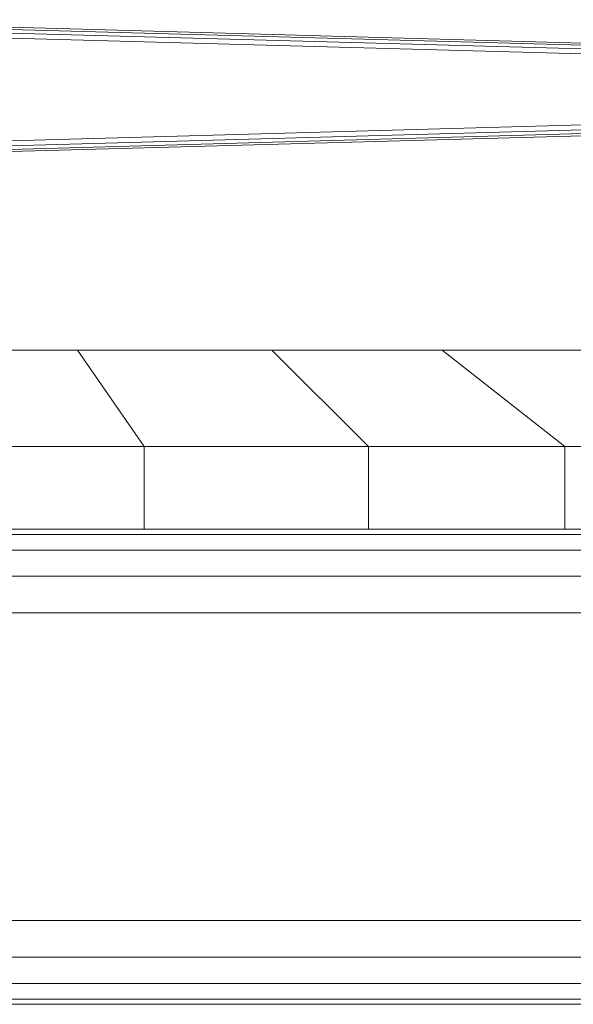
# Model space of a CAD drawing. Header units: millimetres. Extents: x 1 to 3476, y -521 to 159.
# Tile 77 of 130: x 2240 to 2269, y 108 to 159. Entities that reach past the tile are written whole.
import ezdxf

# ---------------------------------------------------------------- set-up
doc = ezdxf.new("R2010")
doc.units = ezdxf.units.MM
doc.layers.add('VG491211CA_dwg', color=8, linetype='Continuous', lineweight=9)

# ---------------------------------------------------------------- blocks, each defined once
blk = doc.blocks.new('VG491211CA_dwg-300031-Zachód')
at = {"color": 18, "lineweight": 9}
for p, q in [((336.752, 156.985), (268.319, 158.872)), ((336.801, 156.871), (268.529, 158.754)), ((268.655, 158.564), (336.831, 156.683)), ((268.697, 158.3), (336.841, 156.42)), ((336.841, 154.125), (268.697, 152.245)), ((336.831, 153.862), (268.699, 151.983)), ((268.707, 151.796), (336.801, 153.674)), ((268.72, 151.684), (336.752, 153.561)), ((275.126, 141.816), (286.005, 141.816)), ((286.005, 141.816), (296.032, 141.816)), ((286.005, 141.816), (289.439, 136.847)), ((296.032, 141.816), (304.82, 141.816)), ((296.032, 141.816), (301.016, 136.847)), ((304.82, 141.816), (312.032, 141.816)), ((304.82, 141.816), (311.164, 136.847)), ((276.876, 136.847), (289.439, 136.847)), ((289.439, 136.847), (301.016, 136.847)), ((289.439, 136.847), (289.439, 132.579)), ((301.016, 136.847), (311.164, 136.847)), ((301.016, 136.847), (301.016, 132.579)), ((311.164, 136.847), (319.492, 136.847)), ((311.164, 136.847), (311.164, 132.579)), ((516.415, 132.579), (5.055, 132.579)), ((516.415, 132.309), (5.055, 132.309)), ((5.055, 131.499), (516.415, 131.499)), ((5.055, 130.149), (516.415, 130.149)), ((5.055, 128.259), (516.415, 128.259)), ((516.415, 112.381), (5.055, 112.381)), ((516.415, 110.491), (5.055, 110.491)), ((5.055, 109.141), (516.415, 109.141)), ((5.055, 108.331), (516.415, 108.331)), ((5.055, 108.061), (516.415, 108.061))]:
    blk.add_line(p, q, dxfattribs=at)

msp = doc.modelspace()

# ---------------------------------------------------------------- block references
at = {"layer": 'VG491211CA_dwg', "color": 18}
msp.add_blockref('VG491211CA_dwg-300031-Zachód', (1957.467, 0), dxfattribs=at)

doc.saveas('drawing.dxf')
